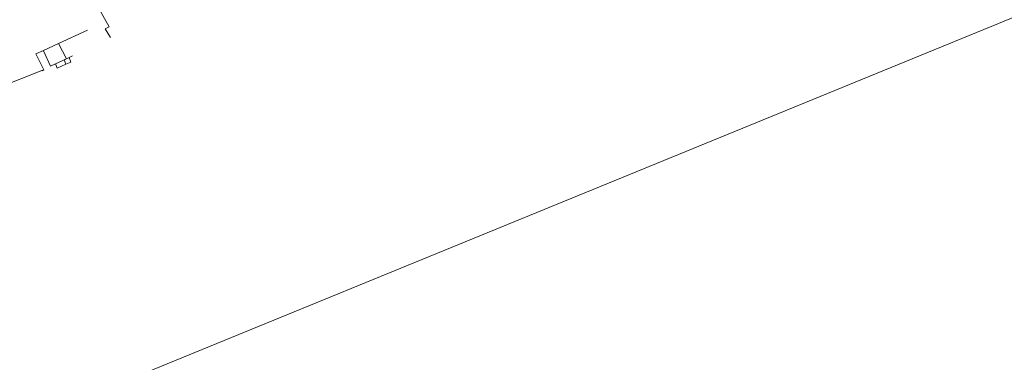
# Model space of a CAD drawing. Extents: x 140829 to 145054, y 448512 to 451778.
# Tile 73 of 152: x 143099 to 143576, y 449903 to 450069. Entities that reach past the tile are written whole.
import ezdxf

# ---------------------------------------------------------------- set-up
doc = ezdxf.new("R2010")
doc.units = 0
doc.header["$MEASUREMENT"] = 0
for name, color, linetype in [('geometrie2dBegroeidTerreindeel', 7, 'Continuous'), ('geometrie2dGrondvlak', 7, 'Continuous'), ('geometrie2dOnbegroeidTerreindeel', 7, 'Continuous'), ('geometrie2dOverigeConstructie', 7, 'Continuous')]:
    doc.layers.add(name, color=color, linetype=linetype)

msp = doc.modelspace()

# ---------------------------------------------------------------- linework, layer by layer
at = {"color": 3, "lineweight": 0}
msp.add_line((145029.3, 450663.94), (140951.76, 448993.63), dxfattribs=at)
at = {"layer": 'geometrie2dBegroeidTerreindeel', "linetype": 'Continuous', "lineweight": 0}
for p, q in [((143142.15, 450065.84), (143136.77, 450075.42)), ((143140.11, 450064.82), (143142.15, 450065.84)), ((143142.67, 450060.7), (143140.11, 450064.82)), ((143106.54, 450052.74), (143110.19, 450054.39)), ((143110.19, 450054.39), (143110.3, 450054.15)), ((143110.46, 450044.99), (143106.54, 450052.74)), ((143110.3, 450054.15), (143113.67, 450046.8)), ((143122.62, 450050.9), (143124.37, 450051.7)), ((143123.58, 450048.76), (143122.62, 450050.9)), ((143109.56, 450044.53), (143110.46, 450044.99)), ((143113.67, 450046.8), (143116, 450047.87)), ((143116, 450047.87), (143116.89, 450045.86)), ((143116.89, 450045.86), (143121.15, 450047.71)), ((143121.15, 450047.71), (143123.58, 450048.76)), ((143039.49, 450016.88), (143109.49, 450044.66)), ((143109.49, 450044.66), (143109.56, 450044.53))]:
    msp.add_line(p, q, dxfattribs=at)
at = {"layer": 'geometrie2dGrondvlak', "linetype": 'Continuous', "lineweight": 0}
for p, q in [((143117.55, 450057.76), (143131.51, 450064.15)), ((143110.19, 450054.39), (143117.55, 450057.76)), ((143110.3, 450054.15), (143110.19, 450054.39)), ((143110.19, 450054.39), (143110.19, 450054.39)), ((143117.55, 450057.76), (143121.4, 450050.34)), ((143121.4, 450050.34), (143117.55, 450057.76)), ((143117.55, 450057.76), (143117.55, 450057.76)), ((143113.67, 450046.8), (143110.3, 450054.15)), ((143121.4, 450050.34), (143116, 450047.87)), ((143122.62, 450050.9), (143121.4, 450050.34)), ((143124.37, 450051.7), (143122.62, 450050.9)), ((143116, 450047.87), (143113.67, 450046.8))]:
    msp.add_line(p, q, dxfattribs=at)
at = {"layer": 'geometrie2dOnbegroeidTerreindeel', "linetype": 'Continuous', "lineweight": 0}
for p, q in [((143136.77, 450075.42), (143142.15, 450065.84)), ((143131.51, 450064.15), (143117.55, 450057.76)), ((143142.15, 450065.84), (143140.11, 450064.82)), ((143140.11, 450064.82), (143142.67, 450060.7)), ((143110.19, 450054.39), (143106.54, 450052.74)), ((143117.55, 450057.76), (143110.19, 450054.39)), ((143106.54, 450052.74), (143110.46, 450044.99)), ((143116, 450047.87), (143121.4, 450050.34)), ((143121.4, 450050.34), (143122.62, 450050.9)), ((143122.62, 450050.9), (143123.58, 450048.76)), ((143110.46, 450044.99), (143109.56, 450044.53)), ((143116.89, 450045.86), (143116, 450047.87)), ((143121.15, 450047.71), (143116.89, 450045.86)), ((143123.58, 450048.76), (143121.15, 450047.71)), ((143121.15, 450047.71), (143121.15, 450047.71)), ((143109.49, 450044.66), (143039.49, 450016.88)), ((143109.56, 450044.53), (143109.49, 450044.66))]:
    msp.add_line(p, q, dxfattribs=at)
at = {"layer": 'geometrie2dOverigeConstructie', "linetype": 'Continuous', "lineweight": 0}
for p, q in [((143120.2, 450049.79), (143121.4, 450050.34)), ((143121.15, 450047.71), (143120.2, 450049.79)), ((143120.2, 450049.79), (143120.2, 450049.79)), ((143121.4, 450050.34), (143122.62, 450050.9)), ((143122.62, 450050.9), (143123.58, 450048.76)), ((143123.58, 450048.76), (143121.15, 450047.71))]:
    msp.add_line(p, q, dxfattribs=at)

doc.saveas('drawing.dxf')
